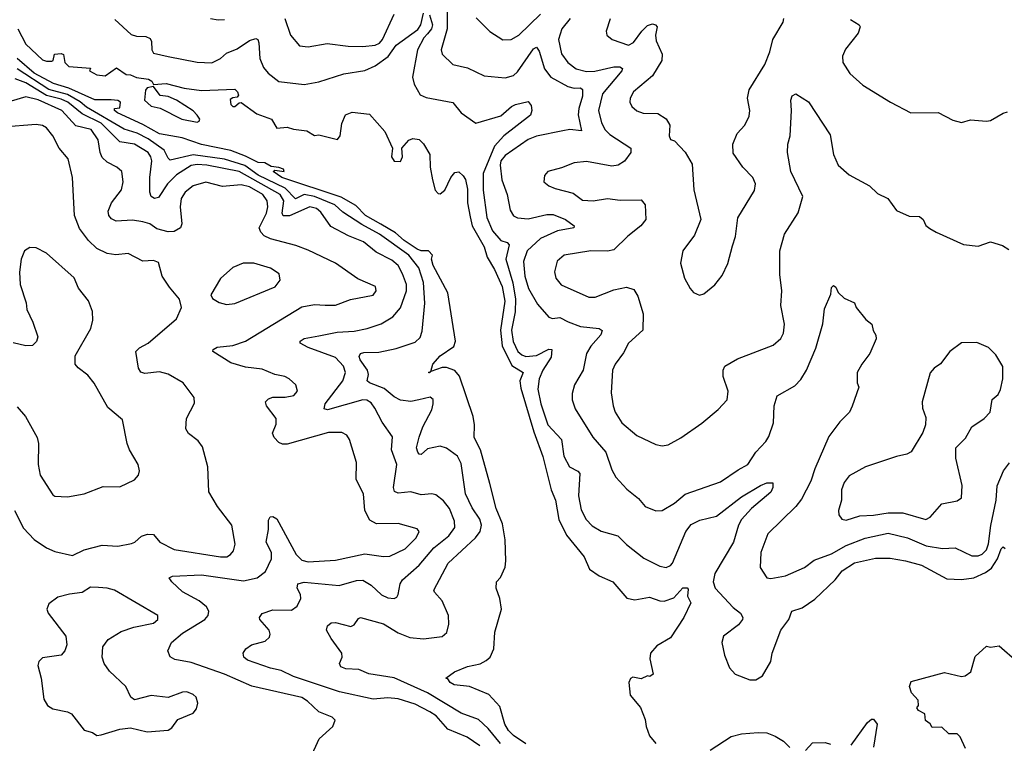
# Model space of a CAD drawing. Extents: x 2199565 to 2323334, y 894172 to 1018966.
# Tile 96 of 256: x 2261316 to 2266020, y 936714 to 940169. Entities that reach past the tile are written whole.
import ezdxf

# ---------------------------------------------------------------- set-up
doc = ezdxf.new("R2010")
doc.units = 0

msp = doc.modelspace()

# ---------------------------------------------------------------- linework, layer by layer
at = {"layer": '0CON10XD'}
for points in [[(2263358.9, 940285), (2263357.9, 940125), (2263329.5, 940025), (2263334.4, 940005), (2263385, 939955.6), (2263455, 939938.9), (2263535, 939900.8), (2263635, 939892.1), (2263675, 939903.1), (2263695, 939920), (2263770.3, 940029.7), (2263785, 940037.9), (2263798.7, 940018.7), (2263822.9, 939935), (2263853.8, 939895), (2263935, 939849.7), (2263965, 939841.6), (2263995, 939844.5), (2264005.8, 939835.8), (2264005, 939803.8), (2263987.4, 939745), (2263985.2, 939715), (2264000.7, 939639.3), (2263945, 939644.8), (2263911.6, 939638.4)], [(2261770.8, 940170.8), (2261848.6, 940098.6), (2261875, 940090), (2261919.2, 940089.2), (2261939.1, 940079.1), (2261946.9, 940065), (2261948.1, 940025), (2261955, 940010), (2262025, 939993.2), (2262165, 939967.2), (2262235, 939963.8), (2262275, 939984.6), (2262305, 940010), (2262355, 940029.7), (2262415, 940070), (2262445, 940079.5), (2262454.5, 940074.5), (2262459.2, 940059.2), (2262464.2, 939984.2), (2262481.5, 939941.5), (2262504.1, 939914.1), (2262555, 939873.6), (2262675, 939860), (2262745, 939872.9), (2262865, 939911.5), (2262965, 939925.9), (2263015, 939948.8), (2263076.1, 939993.9), (2263115, 940047.9), (2263218.3, 940121.7), (2263232.7, 940145), (2263245, 940200.8)], [(2262227.5, 940175), (2262265, 940168.1), (2262295, 940170)], [(2262582.7, 940175), (2262610, 940095), (2262653.3, 940045), (2262695, 940040), (2262785, 940056.2), (2262885, 940042.9), (2262955, 940041.6), (2263015, 940048.2), (2263035, 940057.5), (2263049.7, 940075), (2263104.7, 940195.3)], [(2263275, 940192.9), (2263288.4, 940145), (2263283.4, 940125), (2263265, 940102.1), (2263247.3, 940082.7), (2263217.6, 940025), (2263192.9, 939895), (2263200.8, 939860.8), (2263230, 939810), (2263257.8, 939797.8), (2263385, 939773.6), (2263425, 939724.4), (2263495, 939674.4), (2263615, 939710), (2263665.5, 939754.5), (2263685, 939764.2), (2263745, 939778.6), (2263759.6, 939759.6), (2263762.5, 939735), (2263756, 939714), (2263629.7, 939615), (2263585.4, 939564.6), (2263529.8, 939435), (2263531.2, 939355), (2263548.7, 939225), (2263575, 939161.1), (2263615, 939114.3), (2263645.7, 939105), (2263654.6, 939095), (2263638.1, 939025), (2263672.4, 938912.4), (2263684.6, 938835), (2263684, 938775), (2263666, 938686), (2263673.4, 938633.4), (2263695.9, 938585), (2263715, 938568.8), (2263735, 938561.5), (2263785, 938565.6), (2263845, 938596.1), (2263858.6, 938595), (2263855, 938557.5), (2263815.3, 938495), (2263798.1, 938455), (2263791.7, 938405), (2263806.7, 938335), (2263839.4, 938235), (2263905.2, 938165.2), (2263916.4, 938085), (2263943.6, 938035), (2263982.9, 938012.9), (2263991.7, 938001.7), (2263986.7, 937895), (2263998.8, 937828.8), (2264022.3, 937782.3), (2264051.9, 937751.9), (2264095, 937726.9), (2264174.6, 937704.6), (2264215, 937663.1), (2264298.3, 937598.3), (2264375, 937559.7), (2264405, 937554.1), (2264425, 937562.5), (2264435.8, 937575), (2264498.5, 937725), (2264525, 937759.3), (2264565, 937779.4), (2264645, 937798.9), (2264765, 937890.3), (2264855, 937945.5), (2264885, 937958.1), (2264915, 937957.5), (2264914.3, 937935), (2264905, 937913.3), (2264811.8, 937835), (2264765, 937782.5), (2264750.3, 937755), (2264725.9, 937675), (2264636.6, 937525), (2264628.8, 937485), (2264638.2, 937455), (2264725, 937362.9), (2264760, 937335), (2264770.8, 937315), (2264770, 937305), (2264750.9, 937279.1), (2264678, 937225), (2264670, 937195), (2264684, 937135), (2264707.5, 937075), (2264733.8, 937045), (2264805, 937017.1), (2264832.7, 937017.3), (2264865, 937036), (2264905.5, 937104.5), (2264911.5, 937145), (2264952.2, 937255), (2264991.1, 937305), (2265004.7, 937345.3), (2265055, 937360.9), (2265115, 937401.8), (2265212.1, 937495), (2265245, 937537.5), (2265305, 937575.8), (2265405, 937598.4), (2265475, 937598.7), (2265547.5, 937585), (2265625, 937564.7), (2265745, 937499.1), (2265815, 937496.2), (2265875, 937503.9), (2265930.7, 937529.3), (2265958.9, 937551.1), (2265987.6, 937595), (2266005, 937642.9), (2266015, 937651.9), (2266025, 937644)], [(2263497.8, 940177.8), (2263562.1, 940112.1), (2263625, 940072.7), (2263665, 940074.5), (2263700.5, 940095), (2263804.4, 940195.6)], [(2263946.4, 940175), (2263906.4, 940125), (2263890.5, 940075), (2263905, 940005.8), (2263934.6, 939965), (2263975, 939934.7), (2264025, 939922.3), (2264064.1, 939924.1), (2264155, 939943.5), (2264183.8, 939943.8), (2264196, 939936), (2264192.5, 939925), (2264101.1, 939815), (2264082.1, 939735), (2264096, 939676)], [(2264137.2, 940172.8), (2264118.8, 940115), (2264121.2, 940095), (2264146.7, 940075), (2264225, 940047.9), (2264249.5, 940060.5), (2264287.9, 940115), (2264315, 940141.5), (2264338.8, 940148.8), (2264353.8, 940145), (2264361.4, 940135), (2264354, 940096), (2264357.8, 940067.8), (2264386.1, 940005), (2264384.7, 939975), (2264339, 939901), (2264249.4, 939825), (2264233.3, 939795), (2264231.4, 939775), (2264240.8, 939755), (2264265, 939734.3), (2264295, 939723.3), (2264365, 939721.9), (2264405.4, 939695.4), (2264422.5, 939665), (2264418.8, 939615), (2264425, 939597.5), (2264445, 939590), (2264495, 939536.7), (2264529.7, 939479.7), (2264536.4, 939356.4), (2264571.2, 939215), (2264540.3, 939139.7), (2264484.2, 939065), (2264473.6, 939006.4), (2264492.5, 938935), (2264518.8, 938885), (2264535, 938866.7), (2264563.9, 938853.9), (2264585, 938860), (2264636.6, 938903.4), (2264672.7, 938947.3), (2264699.2, 939005), (2264721.3, 939088.7), (2264735.5, 939134.5), (2264746.8, 939223.2), (2264826.8, 939353.2), (2264831.4, 939385), (2264819.2, 939415), (2264770.8, 939465), (2264725, 939531.2), (2264723.3, 939575), (2264744.6, 939625.4), (2264780.8, 939665), (2264800.7, 939709.3), (2264804.4, 939735), (2264793.5, 939795), (2264801.5, 939835), (2264875.5, 939955), (2264899.6, 940015), (2264914.7, 940075.3), (2264963, 940157), (2264967.5, 940175)], [(2265285, 940170), (2265326.7, 940145), (2265331.2, 940135), (2265322.5, 940105), (2265261.6, 940028.4), (2265246.7, 939995), (2265248.1, 939965), (2265282.6, 939912.6), (2265345, 939857.1), (2265475.8, 939775.8), (2265574.4, 939724.4), (2265705, 939725.7), (2265775, 939690), (2265815, 939678), (2265858.3, 939691.7), (2265935, 939684.2), (2265955, 939688), (2266015, 939723.3), (2266035, 939728.8)], [(2261307.9, 940125), (2261345, 940052), (2261425, 939977.9), (2261445, 939970.5), (2261469.4, 939970.6), (2261475.8, 939975), (2261483.3, 940005), (2261515, 940007.5), (2261525, 940002.5), (2261532.5, 939965), (2261551.2, 939945), (2261655, 939937.5), (2261650, 939925), (2261685, 939905.6), (2261725, 939901.8), (2261779.5, 939939.5), (2261825, 939907.5), (2261845, 939906.7), (2261875, 939892.5), (2261932.5, 939885), (2261947.5, 939875), (2261955, 939860), (2262015.9, 939864.1), (2262102.4, 939842.4), (2262185, 939830.8), (2262345, 939836.7), (2262356.7, 939825), (2262361.7, 939808.3), (2262355, 939800), (2262335, 939796.7), (2262322.5, 939787.5), (2262325, 939763.8), (2262335, 939754), (2262345, 939754), (2262365, 939772.5), (2262375, 939773.3), (2262450, 939720), (2262518.8, 939695), (2262545, 939652), (2262595, 939656.2), (2262625, 939646), (2262688.3, 939638.3), (2262725, 939616.7), (2262745, 939620), (2262835, 939597.5), (2262846.7, 939615), (2262855.9, 939674.1), (2262872.5, 939715), (2262905, 939728), (2262987.5, 939717.5), (2263060.8, 939635), (2263097.5, 939555), (2263093.3, 939515), (2263105, 939493.8), (2263135, 939492.5), (2263146, 939515), (2263142.5, 939555), (2263175, 939593.8), (2263195, 939601.2), (2263225, 939597.5), (2263245, 939576.7), (2263275.6, 939525.6), (2263277.8, 939465), (2263288.1, 939405), (2263302, 939355), (2263315, 939340), (2263325, 939338), (2263348.1, 939355), (2263375.8, 939415), (2263395, 939438.8), (2263415, 939442.5), (2263435, 939423.3), (2263445.4, 939405.4), (2263455, 939360), (2263455.9, 939295), (2263467.9, 939227.9), (2263478.7, 939185), (2263535.3, 939085), (2263550.4, 939035), (2263585, 938976.9), (2263620.8, 938895), (2263634.8, 938825), (2263613, 938687), (2263621.3, 938611.3), (2263668.2, 938518.2), (2263721.9, 938485), (2263706.4, 938445), (2263710, 938410), (2263772, 938202), (2263815, 938083.8), (2263855.6, 937925), (2263876.5, 937875), (2263892.7, 937782.7), (2263928, 937708), (2264012.9, 937605), (2264038.8, 937545), (2264084.3, 937514.3), (2264150, 937485), (2264216.9, 937406.9), (2264255, 937399.2), (2264325, 937412.5), (2264374.4, 937394.4), (2264395, 937392.9), (2264442, 937408), (2264485, 937455.7), (2264505, 937456), (2264509.5, 937449.5), (2264507, 937417), (2264523.3, 937385), (2264488.7, 937315), (2264425, 937217.3), (2264360.8, 937179.2), (2264330, 937145), (2264326.7, 937116.7), (2264342.5, 937045), (2264327, 937033), (2264315, 937036.7), (2264285, 937022.5), (2264245, 937029.2), (2264235, 937023.8), (2264225.8, 937005), (2264233.6, 936943.6), (2264282, 936885), (2264305, 936827.5), (2264308.6, 936795), (2264325, 936750), (2264355, 936713.8)], [(2263735, 936712.1), (2263675, 936751.6), (2263651.3, 936775), (2263634.2, 936805), (2263610.3, 936890.3), (2263557.5, 936947.5), (2263465, 936985.6), (2263392.6, 936992.6), (2263373.3, 937005), (2263362.5, 937022.5), (2263352.5, 937025), (2263394.2, 937055.8), (2263455, 937081.4), (2263516.1, 937093.9), (2263545, 937108.9), (2263563.9, 937126.1), (2263582.2, 937165), (2263585.8, 937245), (2263617.5, 937355), (2263610, 937405), (2263593.3, 937455), (2263593.8, 937485), (2263614, 937506), (2263635.7, 937555), (2263639.4, 937585), (2263635.4, 937685), (2263622.6, 937762.6), (2263593.1, 937835), (2263562.1, 937955), (2263517.1, 938115), (2263487.5, 938175), (2263489.2, 938235), (2263483.1, 938275), (2263417.9, 938467.9), (2263394.6, 938494.6), (2263355, 938508.6), (2263335, 938508), (2263280, 938490), (2263275, 938482.5), (2263270, 938485), (2263280, 938490), (2263290, 938525), (2263324.4, 938565), (2263391.2, 938608.8), (2263397.9, 938635), (2263362.1, 938865), (2263292.3, 938995), (2263283.6, 939025), (2263289.2, 939045), (2263269.2, 939065), (2263235, 939065.3), (2263215, 939073.4), (2263153.5, 939115), (2263111.9, 939151.9), (2263042.2, 939192.2), (2262968.8, 939235), (2262922, 939282), (2262851.8, 939321.8), (2262568.9, 939415), (2262526.7, 939445), (2262535, 939451.2), (2262580, 939445), (2262576, 939455), (2262555, 939464), (2262518.3, 939468.3), (2262487.5, 939485), (2262455, 939486.7), (2262395, 939518.1), (2262325.1, 939545.1), (2262185, 939573.1), (2262093.3, 939605), (2261985, 939624.2), (2261905, 939669.1), (2261784, 939725), (2261770, 939735), (2261770, 939745), (2261795, 939748.8), (2261797.5, 939775), (2261785, 939783.1), (2261754.1, 939785.9), (2261675, 939786.1), (2261551.6, 939841.6), (2261478.4, 939865), (2261385, 939914.3), (2261305, 939984)], [(2263613.2, 936713.2), (2263554.2, 936784.2), (2263508.2, 936828.2), (2263425, 936858.4), (2263264.6, 936954.6), (2263105, 937026.1), (2262985, 937045.6), (2262936.4, 937066.4), (2262875, 937069.1), (2262850, 937080), (2262844.6, 937095), (2262856.9, 937125), (2262856, 937145), (2262803.8, 937215), (2262782.7, 937255), (2262786.9, 937275), (2262805, 937289.4), (2262825, 937291.5), (2262898, 937272), (2262915, 937280), (2262935, 937310), (2262945, 937315.6), (2263054.3, 937284.3), (2263125, 937242), (2263179.9, 937219.9), (2263245, 937213.1), (2263335, 937223.5), (2263356.7, 937243.3), (2263367.2, 937282.8), (2263364.7, 937325), (2263335.4, 937395), (2263298.1, 937435), (2263295.7, 937445), (2263363.2, 937575), (2263494.1, 937695), (2263516.2, 937725), (2263523, 937755), (2263515.2, 937785), (2263478.1, 937838.1), (2263445.8, 937905), (2263425, 938050), (2263407.5, 938085), (2263355, 938123.6), (2263325, 938133.3), (2263265, 938120.3), (2263235, 938092.7), (2263225, 938094.6), (2263218.7, 938105), (2263212.4, 938125), (2263224.8, 938175.2), (2263242.7, 938225), (2263285, 938306.7), (2263292.5, 938335), (2263291.2, 938355), (2263277.1, 938367.1), (2263224, 938354), (2263185, 938345.4), (2263135, 938352.5), (2263105, 938368.8), (2263057.8, 938407.8), (2262986.9, 938435), (2262976.7, 938445), (2262982.3, 938475), (2262977.9, 938495), (2262942.5, 938545), (2262938.2, 938561.8), (2262944.6, 938575.4), (2262959.8, 938580.2), (2263032, 938582), (2263115, 938598.7), (2263205, 938630), (2263228.9, 938651.1), (2263238.5, 938681.5), (2263252.6, 938815), (2263246, 938915), (2263222.8, 938985), (2263174.8, 939045), (2263035.2, 939145), (2262950.6, 939190.6), (2262860.2, 939250.2), (2262822.3, 939285), (2262725, 939324.8), (2262675, 939334.5), (2262634.5, 939314.5), (2262585.4, 939365.4), (2262455, 939427.5), (2262392.3, 939472.3), (2262295, 939502.8), (2262145, 939524), (2262035, 939498.4), (2262025, 939507.3), (2262006.2, 939546.2), (2261930.9, 939600.9), (2261876.9, 939626.9), (2261815, 939646.6), (2261635, 939751.8), (2261605, 939777.1), (2261545, 939811.6), (2261455, 939836), (2261303.8, 939935)], [(2263515, 936702.2), (2263453.4, 936743.4), (2263361.9, 936781.9), (2263306.1, 936845), (2263276.2, 936865), (2263205, 936901.2), (2263125, 936926.7), (2263075, 936931.8), (2263005, 936925.5), (2262845, 936960.3), (2262625, 937033.5), (2262565, 937062.2), (2262515, 937073.2), (2262405, 937111.5), (2262387.5, 937125), (2262383.8, 937145), (2262396.2, 937165), (2262423.8, 937185), (2262488.7, 937201.3), (2262509.1, 937220.9), (2262512.5, 937235), (2262507.5, 937255), (2262464, 937305), (2262462, 937315), (2262475.5, 937334.5), (2262525, 937350.7), (2262615, 937350), (2262641.4, 937368.6), (2262659.7, 937405), (2262657.8, 937425), (2262642.3, 937455), (2262644.6, 937475.4), (2262676.1, 937483.9), (2262842.1, 937467.9), (2262925, 937491.5), (2262955, 937492.7), (2262995, 937468.5), (2263045, 937422.7), (2263075, 937408.9), (2263105, 937405.8), (2263117.5, 937412.5), (2263124.2, 937425), (2263133.8, 937475), (2263144.5, 937495), (2263225, 937565.4), (2263295, 937647.2), (2263366.9, 937705), (2263395.3, 937744.7), (2263394, 937775), (2263369.3, 937835), (2263341.2, 937871.2), (2263305, 937900.5), (2263285, 937905.5), (2263235, 937900.5), (2263185, 937915.5), (2263125, 937908.4), (2263107.2, 937917.2), (2263102.8, 937935), (2263117.5, 938045), (2263092.8, 938115), (2263097.3, 938177.3), (2263047.6, 938247.6), (2263013.8, 938315), (2262995, 938339.2), (2262975, 938352.2), (2262955, 938353.4), (2262786.5, 938306.5), (2262770.8, 938310.8), (2262776, 938335), (2262859.5, 938445), (2262872.5, 938485), (2262863.3, 938515), (2262825, 938555.9), (2262693.8, 938603.8), (2262656.2, 938625), (2262656.2, 938635), (2262675, 938646.2), (2262745, 938660.3), (2262833.5, 938676.5), (2262915, 938681.2), (2262976.2, 938695), (2263043.7, 938716.3), (2263099.7, 938750.3), (2263135, 938793.1), (2263163.8, 938875), (2263164.3, 938905), (2263145.8, 938955), (2263124.1, 938995), (2263095, 939021.4), (2263019.9, 939059.9), (2262958.5, 939108.5), (2262887.4, 939137.4), (2262802.3, 939182.3), (2262755, 939250.6), (2262735, 939267.5), (2262703.3, 939275), (2262605, 939232.4), (2262575, 939232.1), (2262571.1, 939245), (2262578.9, 939305), (2262560.2, 939335), (2262364.3, 939444.3), (2262210, 939475), (2262165, 939477.9), (2262135, 939473), (2262065, 939428.1), (2262023.3, 939385), (2261979.6, 939320.4), (2261961.2, 939315), (2261945.3, 939325.3), (2261938, 939345), (2261938.7, 939415), (2261948.4, 939495), (2261943.7, 939515), (2261929.7, 939535), (2261865, 939574.8), (2261795, 939586.7), (2261705.5, 939675), (2261615, 939720.5), (2261546.2, 939775), (2261515, 939789.8), (2261445, 939807.1), (2261345, 939867.6), (2261295, 939886.5)], [(2262165, 939680.6), (2262173.8, 939685), (2262176.7, 939695), (2262165, 939713.3), (2262145, 939733.3), (2262065.4, 939785.4), (2262025, 939802.5), (2261987.7, 939807.7), (2261955, 939850), (2261925, 939843.3), (2261917.1, 939832.9), (2261913.3, 939785), (2261945, 939757.1), (2261987, 939747), (2262091.4, 939695), (2262165, 939680.6)], [(2262705.6, 936645), (2262747.5, 936735), (2262811.9, 936795), (2262824.2, 936825), (2262808.9, 936838.9), (2262745.6, 936865), (2262692.1, 936915), (2262665, 936932.2), (2262425, 936987.3), (2262295, 937044.1), (2262135, 937099.6), (2262057.5, 937115), (2262035, 937126.7), (2262024, 937155), (2262041.9, 937195), (2262095, 937239.6), (2262200.8, 937305), (2262217.1, 937325), (2262220.6, 937345), (2262209.4, 937365), (2262174.3, 937394.3), (2262095, 937437.9), (2262042.9, 937485), (2262031.2, 937505), (2262047.1, 937512.9), (2262185, 937519.2), (2262385, 937490), (2262450.8, 937505), (2262490.8, 937535), (2262519.8, 937595), (2262518.9, 937625), (2262494.7, 937675), (2262504.5, 937734.5), (2262505, 937780), (2262512.5, 937795), (2262525, 937797.8), (2262545, 937785.6), (2262636.5, 937615), (2262665, 937588.8), (2262695, 937580), (2262825, 937587.8), (2262965, 937618.8), (2263055, 937605.9), (2263085, 937607.2), (2263158, 937642), (2263210, 937695), (2263224.3, 937725), (2263215, 937738.1), (2263125, 937763.2), (2263021.3, 937761.3), (2262989.1, 937779.1), (2262965.4, 937825.4), (2262958.9, 937905), (2262924.4, 937974.4), (2262926.2, 938055), (2262892.5, 938165), (2262878.6, 938185), (2262855, 938198.2), (2262791.1, 938198.9), (2262595, 938142.9), (2262572.6, 938142.6), (2262555, 938150), (2262531.4, 938175), (2262524.3, 938195), (2262541.7, 938238.3), (2262541.4, 938265), (2262495.8, 938325), (2262490, 938345), (2262505, 938359.2), (2262525, 938366.9), (2262585, 938366.7), (2262625.5, 938374.5), (2262643.8, 938395), (2262636.2, 938425), (2262603.3, 938455), (2262582.5, 938465), (2262535, 938475.8), (2262475, 938500.5), (2262395, 938510), (2262325, 938531.2), (2262238.8, 938585), (2262241.2, 938595), (2262260, 938605), (2262335, 938613.8), (2262395.8, 938634.2), (2262665, 938797.9), (2262725, 938810), (2262775.4, 938805.4), (2262825, 938805.5), (2262896.4, 938833.6), (2263005, 938854.3), (2263020, 938875), (2263016, 938895), (2262932.2, 938932.2), (2262825, 939006.5), (2262695, 939068.2), (2262635, 939090.9), (2262515, 939122.3), (2262485, 939137.1), (2262467.7, 939155), (2262460.9, 939175), (2262495.8, 939245), (2262501.7, 939275), (2262499.2, 939305), (2262478.1, 939335), (2262415, 939371.7), (2262375, 939380.6), (2262285, 939373.3), (2262205, 939393.3), (2262144.8, 939375.2), (2262106.8, 939345), (2262087.2, 939315), (2262082.5, 939275), (2262091.8, 939195), (2262084.4, 939175), (2262055, 939158.6), (2262026.4, 939156.4), (2261970.9, 939170.9), (2261937.5, 939195), (2261904.2, 939204.2), (2261855, 939212.5), (2261776.9, 939206.9), (2261755, 939218.1), (2261742.5, 939235), (2261739.5, 939255), (2261754.5, 939295), (2261802.9, 939357.1), (2261810.5, 939395), (2261804.2, 939445), (2261780, 939465), (2261735, 939488.2), (2261711.2, 939511.2), (2261701.1, 939535), (2261692.1, 939595), (2261657.6, 939645), (2261585, 939662.2), (2261517.6, 939735), (2261405, 939786.7), (2261345, 939800.2), (2261275, 939780.3)], [(2264096, 939676), (2264113.8, 939643.8), (2264135, 939621.1), (2264235.6, 939555), (2264235.5, 939535), (2264205.7, 939494.3), (2264175, 939475.4), (2264145, 939469.1), (2264025, 939491.5), (2263965.8, 939485.8), (2263905, 939461.1), (2263840, 939445), (2263824, 939425), (2263820, 939395), (2263845, 939375.6), (2263875, 939362.9), (2263960.7, 939340.7), (2264005, 939307.1), (2264055.6, 939304.4), (2264125, 939315.8), (2264185, 939307.1), (2264285, 939308.6), (2264304.3, 939285), (2264307.1, 939215), (2264284.2, 939185), (2264221.9, 939135), (2264155, 939070), (2264125, 939064.4), (2264045.5, 939065.5), (2263918, 939045), (2263883.8, 939016.2), (2263871.9, 938965), (2263877.1, 938935), (2263903.9, 938903.9), (2264035, 938844.6), (2264066.1, 938843.9), (2264155, 938879.4), (2264215, 938891.8), (2264250.4, 938880.4), (2264269.5, 938849.5), (2264295.7, 938764.3), (2264293.4, 938686.6), (2264225.4, 938624.6), (2264201.7, 938578.3), (2264161.2, 938525), (2264148.2, 938495), (2264142.4, 938387.6), (2264151.2, 938325), (2264161.2, 938295), (2264193.5, 938245), (2264265, 938183.3), (2264355, 938140.6), (2264385, 938134.4), (2264415, 938140), (2264475, 938172.5), (2264575, 938242), (2264652.7, 938307.3), (2264695.9, 938354.1), (2264701.4, 938395), (2264676.5, 938465), (2264677.5, 938495), (2264685.7, 938515), (2264745, 938549.4), (2264915.4, 938614.6), (2264953.1, 938646.9), (2264965, 938672.5), (2264969.4, 938715), (2264953.1, 938805), (2264957.1, 938875), (2264947.4, 938952.6), (2264948.1, 939065), (2264970.6, 939145), (2265035, 939247.5), (2265057.3, 939325), (2265000.9, 939445), (2264984.3, 939534.3), (2264985.8, 939575), (2264997.1, 939615), (2265004, 939735), (2265000.6, 939785), (2265006, 939805), (2265025, 939815.8), (2265085, 939777.5), (2265189.1, 939619.1), (2265204.5, 939525), (2265226.9, 939475), (2265278.3, 939428.3), (2265375.5, 939375.5), (2265415, 939338.8), (2265463.3, 939315), (2265505, 939257.5), (2265565, 939231.2), (2265615, 939230), (2265633.3, 939215), (2265646.1, 939186.1), (2265665, 939172.5), (2265694.1, 939154.1), (2265825, 939095.7), (2265895, 939088.6), (2265955, 939108.8), (2266011.7, 939091.7), (2266041.7, 939071.7)], [(2261292.3, 937825), (2261335, 937742), (2261385, 937687.5), (2261445, 937646.9), (2261485, 937630), (2261569.5, 937610.5), (2261625, 937638), (2261709.7, 937660.3), (2261785.6, 937655.6), (2261851.2, 937668.8), (2261867.1, 937675), (2261897.6, 937702.4), (2261926.8, 937713.2), (2261955, 937711.1), (2261985.7, 937675), (2262055, 937639.7), (2262275, 937604.8), (2262305.3, 937604.7), (2262324.3, 937615), (2262337.5, 937632.5), (2262346.4, 937665), (2262330.5, 937755), (2262261.4, 937845), (2262220, 937915), (2262215.7, 938035), (2262190.3, 938130.3), (2262168.7, 938158.7), (2262123.4, 938193.4), (2262110, 938215), (2262113.5, 938265), (2262151.7, 938338.3), (2262150, 938365), (2262098, 938435), (2262026.3, 938476.3), (2261985, 938488.2), (2261915, 938480), (2261895, 938486), (2261884.6, 938504.6), (2261871.4, 938585), (2261888.3, 938601.7), (2261930.8, 938625), (2262065, 938741.2), (2262090, 938795), (2262080, 938835), (2262032, 938892), (2261997.1, 938945), (2261979.3, 939009.3), (2261955, 939020), (2261905, 939015.8), (2261835, 939053.1), (2261775, 939046.5), (2261735, 939052.1), (2261685, 939077.5), (2261645, 939115.6), (2261602.3, 939172.3), (2261577.7, 939235), (2261568.1, 939415), (2261548.1, 939505), (2261505, 939555.6), (2261475.2, 939615.2), (2261445, 939652.5), (2261425, 939663.6), (2261395, 939668.8), (2261234.7, 939655.3)], [(2263911.6, 939638.4), (2263785, 939612.7), (2263745, 939597.8), (2263635, 939520), (2263615.2, 939495), (2263611.4, 939475), (2263619.7, 939405), (2263645.4, 939335), (2263659.3, 939259.3), (2263675, 939233.1), (2263695, 939223.6), (2263745, 939219.1), (2263835, 939238.8), (2263865, 939239.5), (2263923.5, 939215), (2263965.7, 939185), (2263963.3, 939175), (2263885, 939160.8), (2263805, 939124.1), (2263741.2, 939065), (2263723.8, 939015), (2263730.2, 938945), (2263746.9, 938885), (2263790.3, 938810.3), (2263845, 938748.1), (2263862.5, 938742.5), (2263897.4, 938747.4), (2263936.2, 938726.2), (2263995, 938703.6), (2264085, 938694.5), (2264098.9, 938685), (2264092.3, 938665), (2264045, 938611.1), (2264023.6, 938575), (2264007.7, 938495), (2263966.7, 938425), (2263955.5, 938385), (2263955.6, 938354.4), (2263970.5, 938310.5), (2264055.3, 938175.3), (2264117.3, 938105), (2264145, 938020), (2264164.2, 937985), (2264217.5, 937927.5), (2264272.6, 937882.6), (2264304, 937845), (2264355, 937824.3), (2264385, 937825.8), (2264445, 937860.8), (2264495, 937904.2), (2264665, 937962.5), (2264749.5, 938020.5), (2264795.6, 938045), (2264833.5, 938105), (2264880.6, 938155), (2264895, 938179.2), (2264916.9, 938245), (2264921.2, 938325), (2264935, 938373.8), (2265019.1, 938420.9), (2265048.2, 938451.8), (2265074.5, 938495), (2265119.1, 938600.9), (2265152.5, 938717.5), (2265160.7, 938789.3), (2265191.7, 938858.3), (2265195, 938890), (2265205, 938900), (2265215, 938892.5), (2265226.1, 938866.1), (2265255, 938840), (2265305, 938817.5), (2265312.5, 938795), (2265358, 938738), (2265387.5, 938715), (2265393.3, 938685), (2265407, 938663), (2265407.5, 938645), (2265377.5, 938575), (2265339.2, 938525), (2265317.5, 938485), (2265317.5, 938435), (2265326, 938415), (2265294.1, 938324.1), (2265280, 938295), (2265235, 938249.2), (2265181.5, 938178.5), (2265114.5, 938024.5), (2265095.4, 937965), (2265050.9, 937879.1), (2265024.4, 937845), (2264891.2, 937715), (2264856.5, 937625), (2264853.8, 937553.8), (2264885, 937504.2), (2264905, 937501.4), (2264975, 937513.9), (2265065, 937553.6), (2265112.3, 937587.8), (2265195, 937618.2), (2265265, 937658.8), (2265355, 937694.1), (2265465, 937717.4), (2265558.1, 937695), (2265646.5, 937656.5), (2265725, 937643.6), (2265785, 937646.9), (2265865, 937608.8), (2265895, 937609.2), (2265915, 937617.3), (2265935, 937638.2), (2265945, 937665.8), (2265955.2, 937754.8), (2265981.4, 937875), (2265986.4, 937943.6), (2266016, 938015), (2266045, 938053.3)], [(2261305, 938320.8), (2261344, 938275), (2261399.4, 938175), (2261405.6, 938145), (2261404.5, 938045), (2261415, 937994), (2261475, 937900), (2261485, 937894.3), (2261545, 937890.6), (2261625, 937905.7), (2261715, 937940), (2261795, 937939.2), (2261865, 937972.5), (2261883.3, 937995), (2261888.8, 938015), (2261882, 938045), (2261840.8, 938115), (2261830, 938145), (2261808.3, 938258.3), (2261738.3, 938318.3), (2261673, 938433), (2261642.1, 938472.1), (2261595, 938506.7), (2261581.2, 938525), (2261581.4, 938565), (2261655.7, 938695), (2261665.7, 938735), (2261663.9, 938776.1), (2261645, 938826.7), (2261596.8, 938886.8), (2261576.2, 938936.2), (2261444.5, 939054.5), (2261395, 939079.2), (2261365, 939082), (2261338.8, 939065), (2261322.9, 939025), (2261315.7, 938964.3), (2261319.4, 938905), (2261347, 938817), (2261350, 938785), (2261380, 938725), (2261403.8, 938655), (2261397.3, 938632.7), (2261376.9, 938613.1), (2261345, 938611.4), (2261285.6, 938625.6)], [(2262305, 938810), (2262345, 938813.5), (2262536.7, 938893.3), (2262560.4, 938925), (2262556.4, 938955), (2262515, 938982.3), (2262435, 939007.3), (2262383.6, 939006.4), (2262335, 938985.6), (2262276, 938934), (2262230, 938855), (2262238.3, 938838.3), (2262269.5, 938819.5), (2262305, 938810)], [(2265265, 937779.4), (2265329.4, 937800.6), (2265395, 937802.9), (2265465, 937814.8), (2265535, 937814.2), (2265645, 937783.5), (2265666.8, 937793.2), (2265721.7, 937858.3), (2265795, 937871.4), (2265815, 937886.7), (2265818.5, 937945), (2265788.1, 938075), (2265788.6, 938125), (2265835, 938171.2), (2265865, 938225.6), (2265924.7, 938265.3), (2265951.9, 938295), (2265961.9, 938355), (2265990.9, 938379.1), (2266002.7, 938402.7), (2266013.5, 938455), (2266013, 938513), (2265979.1, 938569.1), (2265945, 938603.3), (2265888.3, 938628.3), (2265815, 938625.7), (2265760.8, 938585), (2265715, 938526), (2265684.5, 938505.5), (2265666.8, 938483.2), (2265628.1, 938345), (2265630, 938315), (2265645, 938270), (2265644.2, 938235), (2265631.3, 938198.7), (2265575, 938106.2), (2265555, 938094.4), (2265505, 938084.3), (2265356.7, 938035), (2265278.5, 937991.5), (2265255, 937959.2), (2265241.8, 937925), (2265243.1, 937875), (2265228.6, 937825), (2265230, 937805), (2265243.8, 937785), (2265265, 937779.4)], [(2261685, 936751.9), (2261705, 936754.4), (2261795, 936781.9), (2261845, 936787.5), (2261925, 936769.2), (2262025, 936776.9), (2262042.6, 936787.4), (2262072.5, 936827.5), (2262145, 936858.8), (2262161.2, 936878.8), (2262168, 936905), (2262158.8, 936935), (2262145, 936947.5), (2262115, 936959.4), (2262095, 936958.1), (2262025, 936933.1), (2261945, 936942), (2261865, 936922), (2261846.7, 936935), (2261824.2, 936985), (2261745, 937058.6), (2261719.4, 937095), (2261711.1, 937125), (2261713.1, 937175), (2261739.6, 937210.4), (2261801.9, 937248.1), (2261861.3, 937268.7), (2261955, 937287.8), (2261975.6, 937305), (2261975.7, 937325), (2261768.8, 937445), (2261735, 937455.5), (2261692.5, 937457.5), (2261655, 937460), (2261615, 937434), (2261555, 937426.9), (2261497.9, 937412.1), (2261455, 937380), (2261445.7, 937355), (2261451.9, 937335), (2261536.4, 937226.4), (2261541.4, 937185), (2261531.4, 937155), (2261514.4, 937135.6), (2261425, 937122), (2261408, 937105), (2261402.5, 937085), (2261418.6, 937025), (2261431.2, 936925), (2261448.8, 936895), (2261475, 936878), (2261545, 936864.2), (2261563.3, 936855), (2261625, 936776.2), (2261665, 936766), (2261685, 936751.9)], [(2265835, 936690), (2265810, 936745), (2265795, 936760), (2265755, 936760), (2265721.7, 936791.7), (2265675, 936790), (2265666.4, 936806.4), (2265643.3, 936823.3), (2265640, 936855), (2265610.7, 936870.7), (2265603, 936883), (2265610, 936895), (2265609.3, 936919.3), (2265577.5, 936955), (2265567.5, 936985), (2265575, 937010), (2265735, 937052.5), (2265815, 937033.3), (2265833.6, 937036.4), (2265860, 937055), (2265881.7, 937128.3), (2265935, 937177.5), (2265955, 937173.3), (2265995, 937180), (2266082.6, 937102.6)], [(2265288.8, 936705), (2265367, 936813), (2265385, 936830), (2265395, 936830), (2265412.5, 936805), (2265395.8, 936695)], [(2264615, 936681.4), (2264716.1, 936746.1), (2264765, 936759.2), (2264843.7, 936766.3), (2264885, 936764.4), (2264925, 936748.9), (2264965, 936724.2), (2264995, 936694.3)], [(2265069.7, 936680.3), (2265104.2, 936715.8), (2265165, 936718.6), (2265190.3, 936710.3)]]:
    msp.add_lwpolyline(points, dxfattribs=at)

doc.saveas('drawing.dxf')
